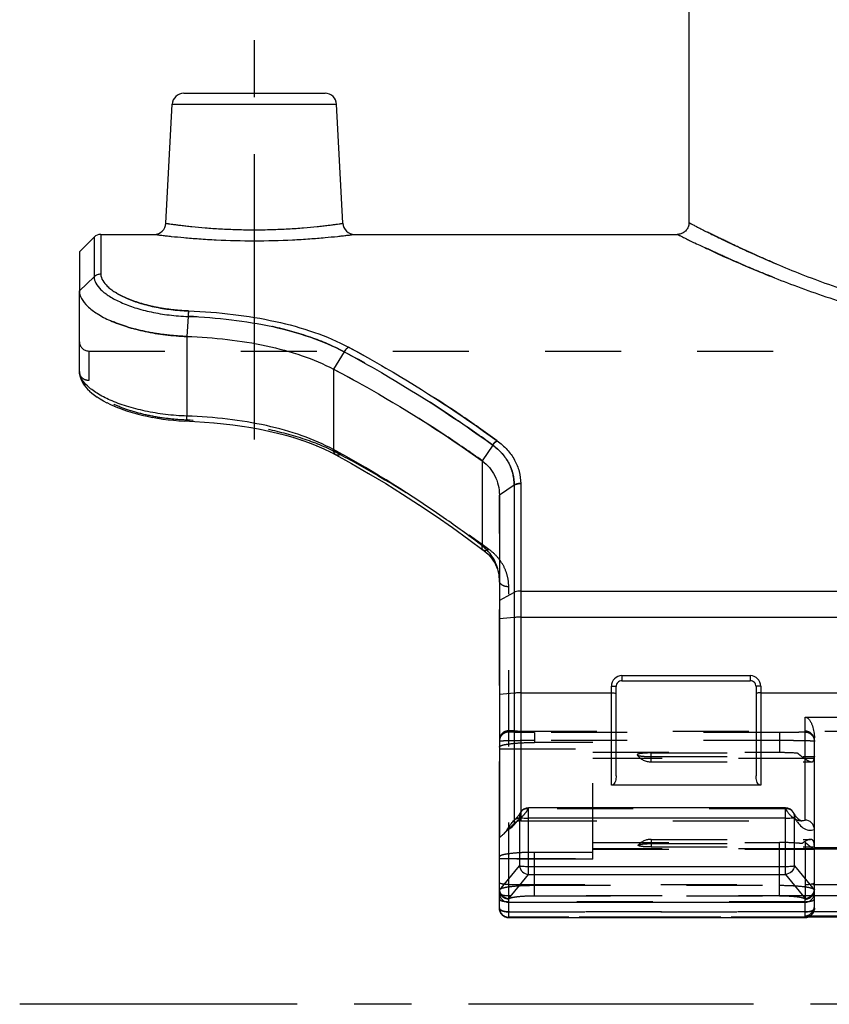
# Model space of a CAD drawing. Header units: millimetres. Extents: x 0 to 1000, y 0 to 1000.
# Tile 1 of 5: x 410 to 479, y 388 to 473. Entities that reach past the tile are written whole.
import ezdxf

# ---------------------------------------------------------------- set-up
doc = ezdxf.new("R2010")
doc.units = ezdxf.units.MM
doc.header["$LTSCALE"] = 65.185185
doc.linetypes.add('CENTER', pattern=[0.6, 0.375, -0.075, 0.075, -0.075])
doc.linetypes.add('HIDDEN', pattern=[0.2, 0.1, -0.1])
for name, color, linetype in [('ACHSEN_S', 7, 'CONTINUOUS'), ('FASEN', 7, 'CONTINUOUS'), ('FLAECHEN', 7, 'CONTINUOUS'), ('KOERPER', 7, 'CONTINUOUS'), ('KONST.EL_MIT_GEO', 7, 'CONTINUOUS')]:
    doc.layers.add(name, color=color, linetype=linetype)

msp = doc.modelspace()

# ---------------------------------------------------------------- linework, layer by layer
at = {"layer": 'ACHSEN_S', "color": 40, "linetype": 'CENTER'}
msp.add_line((590.12, 388.4), (409.88, 388.4), dxfattribs=at)
at = {"layer": 'FASEN', "color": 7, "linetype": 'Continuous'}
for p, q in [((415, 452.9), (416.266, 454.166)), ((415, 452.9), (415, 449.564)), ((451, 432.044), (451, 402.694))]:
    msp.add_line(p, q, dxfattribs=at)
at = {"layer": 'FASEN', "color": 8, "linetype": 'HIDDEN'}
msp.add_line((452.266, 403.905), (451.316, 402.956), dxfattribs=at)
for points, knots in [([(424.215, 445.649), (423.604, 445.67), (422.404, 445.761), (420.672, 446.04), (419.087, 446.446), (417.705, 446.955), (416.57, 447.538), (415.716, 448.171), (415.156, 448.834), (415, 449.339), (415, 449.564)], [0, 0, 0, 0, 0.173436, 0.340737, 0.496573, 0.636487, 0.757247, 0.856985, 0.936192, 1, 1, 1, 1]), ([(449.536, 434.987), (448.503, 435.72), (444.387, 438.546), (440.088, 441.108), (436.788, 442.842)], [0, 0, 0, 0, 0.253519, 1, 1, 1, 1])]:
    msp.add_open_spline(points, degree=3, knots=knots, dxfattribs=at)
at = {"layer": 'FASEN', "color": 7, "linetype": 'Continuous'}
for points, knots in [([(415, 449.564), (415, 449.339), (415.156, 448.835), (415.715, 448.172), (416.568, 447.539), (417.701, 446.956), (419.081, 446.448), (420.665, 446.042), (422.398, 445.762), (423.601, 445.67), (424.215, 445.649)], [0, 0, 0, 0, 0.063755, 0.142887, 0.242487, 0.363082, 0.502922, 0.658522, 0.825782, 1, 1, 1, 1]), ([(424.215, 445.649), (425.374, 445.609), (427.656, 445.443), (430.969, 444.915), (434.034, 444.092), (435.925, 443.3), (436.788, 442.842)], [0, 0, 0, 0, 0.267873, 0.528381, 0.774124, 1, 1, 1, 1]), ([(436.788, 442.842), (437.877, 442.27), (442.256, 439.869), (446.467, 437.165), (449.536, 434.987)], [0, 0, 0, 0, 0.24636, 1, 1, 1, 1]), ([(449.536, 434.987), (449.756, 434.814), (450.164, 434.424), (450.637, 433.718), (450.935, 432.91), (451, 432.334), (451, 432.044)], [0, 0, 0, 0, 0.246869, 0.494188, 0.74359, 1, 1, 1, 1])]:
    msp.add_open_spline(points, degree=3, knots=knots, dxfattribs=at)
at = {"layer": 'FLAECHEN', "color": 7, "linetype": 'Continuous'}
msp.add_line((467.25, 499.667), (467.25, 455.4), dxfattribs=at)
at = {"layer": 'FLAECHEN', "color": 8, "linetype": 'HIDDEN'}
msp.add_line((452.831, 404.14), (476.866, 404.14), dxfattribs=at)
at = {"layer": 'KOERPER', "color": 40, "linetype": 'CENTER'}
msp.add_line((430, 436.818), (430, 471.5), dxfattribs=at)
at = {"layer": 'KOERPER', "color": 7, "linetype": 'Continuous'}
for p, q in [((416.831, 454.4), (421.417, 454.4)), ((438.583, 454.4), (466.25, 454.4))]:
    msp.add_line(p, q, dxfattribs=at)
at = {"layer": 'KOERPER', "color": 8, "linetype": 'HIDDEN'}
for p, q in [((415.8, 444.4), (584.2, 444.4)), ((464, 409.183), (464, 409.948)), ((464, 409.183), (477.759, 409.183)), ((464, 402.54), (477.671, 402.54)), ((464, 402.54), (464, 401.885))]:
    msp.add_line(p, q, dxfattribs=at)
for centre, start, end in [((464, 410.683), 217.24161, 270), ((464, 401.04), 90, 137.74594)]:
    msp.add_arc(centre, 1.5, start, end, dxfattribs=at)
for points, knots in [([(464, 409.948), (463.917, 409.948), (463.755, 409.945), (463.52, 409.936), (463.307, 409.92), (463.123, 409.899), (462.977, 409.874), (462.882, 409.85), (462.83, 409.827), (462.808, 409.812), (462.797, 409.792), (462.802, 409.78), (462.806, 409.775)], [0, 0, 0, 0, 0.199547, 0.390703, 0.565121, 0.715619, 0.835973, 0.921714, 0.95103, 0.971763, 0.986082, 1, 1, 1, 1]), ([(462.806, 409.775), (462.816, 409.762), (462.859, 409.741), (462.939, 409.716), (463.056, 409.693), (463.268, 409.664), (463.587, 409.64), (463.856, 409.634), (464, 409.634)], [0, 0, 0, 0, 0.041627, 0.111783, 0.210279, 0.334509, 0.643834, 1, 1, 1, 1]), ([(464, 401.885), (463.847, 401.885), (463.568, 401.893), (463.243, 401.919), (463.04, 401.954), (462.953, 401.977), (462.906, 402), (462.887, 402.014), (462.879, 402.033), (462.886, 402.044), (462.89, 402.048)], [0, 0, 0, 0, 0.393714, 0.719599, 0.839263, 0.923436, 0.951707, 0.971403, 0.985237, 1, 1, 1, 1]), ([(462.89, 402.048), (462.901, 402.06), (462.942, 402.08), (463.018, 402.102), (463.128, 402.123), (463.325, 402.15), (463.62, 402.171), (463.868, 402.177), (464, 402.177)], [0, 0, 0, 0, 0.043829, 0.115715, 0.215164, 0.33955, 0.647163, 1, 1, 1, 1])]:
    msp.add_open_spline(points, degree=3, knots=knots, dxfattribs=at)
at = {"layer": 'KONST.EL_MIT_GEO', "color": 7, "linetype": 'Continuous'}
for p, q in [((423.949, 466.5), (436.051, 466.5)), ((422.416, 455.348), (422.95, 465.552)), ((422.95, 465.552), (437.05, 465.552)), ((437.584, 455.348), (437.05, 465.552)), ((416.266, 454.166), (416.266, 450.764)), ((416.831, 454.4), (416.831, 450.986)), ((416.266, 450.764), (415, 449.564)), ((415, 442.631), (415, 449.564)), ((424.315, 447.364), (424.215, 445.649)), ((424.215, 445.649), (424.216, 438.823)), ((437.685, 444.334), (436.788, 442.842)), ((436.788, 442.842), (436.789, 435.946)), ((415.195, 441.829), (415.298, 441.641)), ((415.293, 441.649), (415.415, 441.465)), ((415.409, 441.473), (415.551, 441.292)), ((415.545, 441.3), (415.706, 441.12)), ((415.699, 441.128), (415.881, 440.95)), ((415.872, 440.958), (416.074, 440.782)), ((416.065, 440.79), (416.288, 440.616)), ((416.278, 440.624), (416.523, 440.451)), ((416.511, 440.459), (416.779, 440.288)), ((416.766, 440.295), (417.055, 440.127)), ((417.041, 440.135), (417.352, 439.969)), ((417.337, 439.976), (417.669, 439.815)), ((417.654, 439.822), (418.006, 439.665)), ((417.991, 439.671), (418.362, 439.52)), ((418.346, 439.526), (418.736, 439.381)), ((418.72, 439.387), (419.125, 439.249)), ((419.109, 439.254), (419.53, 439.124)), ((419.514, 439.129), (419.949, 439.008)), ((419.932, 439.012), (420.378, 438.9)), ((420.362, 438.904), (420.817, 438.802)), ((420.801, 438.805), (421.265, 438.713)), ((421.249, 438.716), (421.717, 438.635)), ((421.701, 438.638), (422.173, 438.567)), ((422.157, 438.57), (422.632, 438.51)), ((422.616, 438.512), (423.089, 438.463)), ((423.074, 438.465), (423.543, 438.427)), ((423.528, 438.428), (423.994, 438.401)), ((450.436, 436.331), (449.536, 434.987)), ((449.536, 434.987), (449.536, 427.702)), ((452.831, 433.05), (452.831, 404.892)), ((452.266, 432.9), (451, 432.044)), ((452.266, 432.9), (452.266, 404.183)), ((452.266, 423.703), (451, 423.023)), ((452.831, 423.828), (547.169, 423.828)), ((452.266, 421.56), (451, 421.45)), ((452.831, 421.58), (547.169, 421.58)), ((461.5, 416.574), (472.5, 416.574)), ((461.5, 416.574), (461.5, 416.14)), ((461.5, 416.14), (472.5, 416.14)), ((472.5, 416.574), (472.5, 416.14)), ((460.6, 407.175), (460.6, 415.674)), ((461, 407.999), (461, 415.64)), ((473, 415.64), (473, 407.999)), ((473.4, 415.674), (473.4, 407.175)), ((452.266, 415.073), (451, 414.963)), ((452.831, 415.094), (460.6, 415.094)), ((473.4, 415.094), (526.6, 415.094)), ((477.2, 413.02), (486.8, 413.02)), ((477.2, 404.197), (477.2, 413.02)), ((478, 396.635), (478, 411.234)), ((473.4, 407.175), (460.6, 407.175)), ((475.511, 405.238), (453.49, 405.238)), ((453.49, 399.532), (453.49, 405.238)), ((475.511, 399.532), (475.511, 405.238)), ((452.717, 404.417), (452.717, 400.276)), ((475.511, 404.361), (453.49, 404.361)), ((476.283, 400.276), (476.283, 404.418)), ((452.266, 404.183), (452.32, 404.23)), ((476.866, 404.14), (476.869, 404.14)), ((451, 396.635), (451, 402.694)), ((486, 401.812), (478, 401.812)), ((486.005, 401.709), (477.995, 401.709)), ((486, 401.702), (478, 401.702)), ((451.004, 398.188), (452.717, 400.276)), ((453.49, 400.219), (475.511, 400.219)), ((476.283, 400.276), (477.996, 398.188)), ((451.8, 397.473), (453.49, 399.532)), ((453.49, 399.532), (475.511, 399.532)), ((475.511, 399.532), (477.2, 397.473)), ((478, 398.673), (486, 398.673)), ((486, 397.686), (478, 397.686)), ((451.8, 395.835), (451.8, 397.473)), ((451.8, 397.145), (477.2, 397.145)), ((477.2, 395.835), (477.2, 397.473)), ((486.605, 395.86), (477.395, 395.86)), ((486.068, 396.315), (477.933, 396.315)), ((451.8, 395.842), (477.2, 395.842)), ((451.8, 395.835), (477.2, 395.835))]:
    msp.add_line(p, q, dxfattribs=at)
at = {"layer": 'KONST.EL_MIT_GEO', "color": 8, "linetype": 'HIDDEN'}
for p, q in [((415.8, 444.4), (415.8, 441.869)), ((415.002, 442.559), (415.002, 442.557)), ((424.254, 438.476), (424.278, 438.475)), ((424.254, 438.475), (424.278, 438.475)), ((424.893, 438.363), (424.902, 438.363)), ((425.712, 438.315), (425.728, 438.314)), ((426.53, 438.251), (426.546, 438.25)), ((427.341, 438.172), (427.356, 438.17)), ((428.141, 438.078), (428.156, 438.076)), ((428.93, 437.968), (428.945, 437.966)), ((429.707, 437.844), (429.722, 437.841)), ((430.47, 437.703), (430.485, 437.7)), ((431.218, 437.547), (431.233, 437.544)), ((431.951, 437.376), (431.965, 437.372)), ((432.666, 437.189), (432.68, 437.185)), ((433.363, 436.986), (433.376, 436.982)), ((434.04, 436.767), (434.053, 436.763)), ((434.696, 436.533), (434.709, 436.528)), ((450.795, 436.713), (450.789, 436.717)), ((435.331, 436.282), (435.343, 436.277)), ((435.943, 436.016), (435.955, 436.01)), ((436.531, 435.734), (436.543, 435.728)), ((438.313, 434.762), (438.325, 434.756)), ((439.781, 433.917), (439.793, 433.91)), ((441.24, 433.042), (441.252, 433.035)), ((452.831, 433.05), (452.831, 433.072)), ((442.691, 432.138), (442.702, 432.131)), ((451, 402.694), (451, 432.044)), ((444.131, 431.205), (444.143, 431.198)), ((445.557, 430.247), (445.569, 430.24)), ((446.967, 429.266), (446.978, 429.258)), ((448.362, 428.26), (448.373, 428.252)), ((449.677, 427.279), (449.685, 427.273)), ((449.85, 427.136), (449.859, 427.128)), ((450.015, 426.983), (450.023, 426.974)), ((450.169, 426.822), (450.177, 426.813)), ((450.312, 426.653), (450.319, 426.643)), ((450.443, 426.476), (450.45, 426.466)), ((450.562, 426.292), (450.568, 426.282)), ((450.667, 426.101), (450.672, 426.091)), ((450.759, 425.903), (450.764, 425.893)), ((450.837, 425.698), (450.841, 425.688)), ((450.9, 425.487), (450.903, 425.477)), ((450.949, 425.27), (450.951, 425.259)), ((450.981, 425.045), (450.983, 425.034)), ((450.998, 424.815), (450.998, 424.804)), ((451.8, 397.473), (451.8, 424.19)), ((452.266, 411.832), (451.8, 411.84)), ((452.831, 411.827), (486.8, 411.827)), ((475, 411.701), (454, 411.701)), ((454, 411.701), (454, 410.846)), ((475, 411.701), (475, 410.003)), ((451, 410.311), (459, 410.311)), ((475, 411.005), (454, 411.005)), ((459, 410.846), (454, 410.846)), ((459, 400.851), (459, 410.846)), ((459, 410.003), (475, 410.003)), ((478, 409.468), (459, 409.468)), ((464, 409.948), (476.541, 409.948)), ((464, 409.634), (477.995, 409.634)), ((475.511, 405.169), (453.49, 405.169)), ((452.831, 404.892), (452.831, 404.14)), ((452.266, 404.183), (452.266, 403.905)), ((459, 402.27), (475, 402.27)), ((464, 402.177), (476.941, 402.177)), ((464, 401.885), (478, 401.885)), ((475, 397.704), (475, 402.27)), ((486.8, 402.304), (477.2, 402.304)), ((477.2, 402.304), (477.2, 397.473)), ((459, 401.427), (454, 401.427)), ((454, 397.704), (454, 401.427)), ((478, 401.735), (459, 401.735)), ((459, 401.701), (478, 401.701)), ((451, 400.892), (459, 400.892)), ((459, 400.851), (451, 400.851)), ((451.8, 398.673), (478, 398.673)), ((454, 398.602), (475, 398.602)), ((478, 397.686), (451.8, 397.686)), ((454, 397.704), (475, 397.704)), ((477.2, 397.196), (451.8, 397.196)), ((451.8, 396.329), (477.2, 396.329)), ((477.933, 396.315), (451.8, 396.315)), ((548.2, 395.867), (451.8, 395.867)), ((477.395, 395.86), (451.8, 395.86)), ((477.2, 395.981), (486.8, 395.981))]:
    msp.add_line(p, q, dxfattribs=at)
at = {"layer": 'KONST.EL_MIT_GEO', "color": 7, "linetype": 'Continuous'}
for points in [[(467.25, 455.4), (467.248, 455.335), (467.239, 455.254), (467.224, 455.175), (467.203, 455.097), (467.175, 455.021), (467.142, 454.947), (467.102, 454.877), (467.057, 454.81), (467.007, 454.746), (466.951, 454.687), (466.892, 454.633), (466.827, 454.584), (466.76, 454.54), (466.688, 454.501), (466.614, 454.469), (466.538, 454.442), (466.459, 454.422), (466.38, 454.408), (466.299, 454.401), (466.25, 454.4)], [(415, 442.631), (415.002, 442.551), (415.021, 442.369), (415.06, 442.187), (415.119, 442.004)], [(415.002, 442.557), (415.02, 442.378), (415.058, 442.195), (415.116, 442.012), (415.199, 441.821)], [(423.978, 438.402), (424.902, 438.363), (425.728, 438.314), (426.546, 438.25), (427.356, 438.17), (428.156, 438.076), (428.945, 437.966), (429.722, 437.841), (430.485, 437.7), (431.233, 437.544), (431.965, 437.372), (432.68, 437.185), (433.376, 436.982), (434.053, 436.763), (434.709, 436.528), (435.343, 436.277), (435.955, 436.01), (436.543, 435.728), (436.973, 435.503)], [(436.973, 435.503), (438.325, 434.756), (439.793, 433.91), (441.252, 433.035), (442.702, 432.131), (444.143, 431.198), (445.569, 430.24), (446.978, 429.258), (448.373, 428.252), (449.619, 427.324)], [(449.619, 427.324), (449.685, 427.273), (449.859, 427.128), (450.023, 426.974), (450.177, 426.813), (450.319, 426.643), (450.45, 426.466), (450.568, 426.282), (450.672, 426.091), (450.764, 425.893), (450.841, 425.688), (450.903, 425.477), (450.951, 425.259), (450.983, 425.034), (450.998, 424.804), (451, 424.701)], [(452.493, 404.399), (452.472, 404.375), (452.422, 404.322), (452.375, 404.277), (452.331, 404.239), (452.32, 404.23)], [(452.796, 404.837), (452.787, 404.821), (452.743, 404.748), (452.7, 404.679), (452.658, 404.615), (452.616, 404.555), (452.575, 404.5), (452.535, 404.45), (452.497, 404.403), (452.493, 404.399)], [(476.708, 404.209), (476.683, 404.228), (476.631, 404.272), (476.574, 404.326), (476.514, 404.391), (476.45, 404.468), (476.383, 404.557), (476.313, 404.659), (476.24, 404.775), (476.204, 404.837)], [(476.869, 404.14), (476.852, 404.14), (476.836, 404.144), (476.817, 404.149), (476.792, 404.159), (476.761, 404.175), (476.725, 404.198), (476.709, 404.209)]]:
    msp.add_lwpolyline(points, dxfattribs=at)
for centre, radius, start, end in [((423.949, 465.5), 1, 90, 177), ((436.051, 465.5), 1, 3, 90), ((421.417, 455.4), 1, 269.99916, 357.00019), ((438.583, 455.4), 1, 182.99981, 270.00084), ((416.831, 453.6), 0.8, 90, 135), ((392.347, 353.997), 93.224, 61.29863, 61.52873), ((446.849, 424.357), 4.29, 46.21091, 51.22766), ((461.5, 415.674), 0.9, 90.00113, 179.99907), ((461.5, 415.64), 0.5, 90.00044, 180.0023), ((472.5, 415.674), 0.9, 0.00101, 89.9988), ((472.5, 415.64), 0.5, 359.99767, 89.99949), ((453.49, 404.438), 0.8, 90, 150.07411), ((475.511, 404.438), 0.8, 29.91995, 90), ((449.114, 406.483), 4.153, 326.93947, 328.54424), ((448.882, 406.625), 4.425, 328.54398, 330.06474), ((449.325, 406.346), 3.901, 325.24866, 326.93965), ((451.74, 398.266), 0.74, 186.07917, 191.93138), ((451.76, 398.27), 0.76, 191.92702, 197.65138), ((477.24, 398.27), 0.76, 342.34862, 348.07298), ((477.26, 398.266), 0.74, 348.06862, 353.92083), ((451.8, 396.635), 0.8, 180, 270), ((477.2, 396.635), 0.8, 270, 360)]:
    msp.add_arc(centre, radius, start, end, dxfattribs=at)
at = {"layer": 'KONST.EL_MIT_GEO', "color": 8, "linetype": 'HIDDEN'}
for centre, radius, start, end in [((415.8, 445.2), 0.8, 180, 270), ((429.428, 420.707), 16.812, 61.87322, 62.97979), ((447.025, 424.701), 3.975, 359.99894, 1.90131), ((475.244, 409.768), 2.755, 356.73678, 357.21522), ((452.831, 403.34), 0.8, 90, 135), ((477.949, 401.878), 0.0515, 0.0118, 7.48821), ((451.8, 396.66), 0.8, 180, 270), ((451.15, 396.66), 0.15, 180.04402, 189.43511)]:
    msp.add_arc(centre, radius, start, end, dxfattribs=at)
for centre, major_axis, ratio, start_param, end_param in [((477.2, 411.031), (0.8, 0), 0.995638, 0, 1.570796), ((477.2, 396.817), (0, 0.835), 0.957542, -3.141593, -1.570796)]:
    msp.add_ellipse(centre, major_axis=major_axis, ratio=ratio, start_param=start_param, end_param=end_param, dxfattribs=at)
at = {"layer": 'KONST.EL_MIT_GEO', "color": 7, "linetype": 'Continuous'}
for centre, major_axis, start_param, end_param in [((451.8, 399.245), (0.68, 1.285), -3.695368, -3.594066), ((477.2, 399.245), (-0.68, 1.285), -2.689119, -2.587817)]:
    msp.add_ellipse(centre, major_axis=major_axis, ratio=0.327533, start_param=start_param, end_param=end_param, dxfattribs=at)
for points, knots in [([(422.416, 455.348), (422.418, 455.346), (422.431, 455.347), (422.458, 455.34), (422.504, 455.335), (422.567, 455.326), (422.648, 455.314), (422.792, 455.294), (423.014, 455.263), (423.331, 455.222), (423.711, 455.174), (424.152, 455.122), (424.847, 455.047), (425.833, 454.955), (427.127, 454.866), (428.535, 454.806), (430, 454.785), (431.465, 454.806), (432.873, 454.866), (434.167, 454.955), (435.153, 455.047), (435.848, 455.122), (436.289, 455.174), (436.669, 455.222), (436.986, 455.263), (437.208, 455.294), (437.352, 455.314), (437.433, 455.326), (437.496, 455.335), (437.542, 455.34), (437.569, 455.347), (437.582, 455.346), (437.584, 455.348)], [0, 0, 0, 0, 0.000607, 0.002422, 0.005442, 0.00966, 0.015064, 0.021639, 0.038233, 0.059271, 0.084539, 0.113788, 0.146735, 0.222431, 0.30877, 0.402492, 0.5, 0.597508, 0.691229, 0.777569, 0.853265, 0.886212, 0.915461, 0.940729, 0.961767, 0.978361, 0.984936, 0.99034, 0.994558, 0.997578, 0.999393, 1, 1, 1, 1]), ([(467.25, 455.4), (467.25, 455.401), (467.256, 455.396), (467.261, 455.395), (467.275, 455.387), (467.302, 455.374), (467.349, 455.348), (467.42, 455.312), (467.512, 455.264), (467.624, 455.207), (467.756, 455.139), (467.971, 455.029), (468.289, 454.867), (468.728, 454.645), (469.242, 454.389), (469.828, 454.101), (470.486, 453.783), (471.495, 453.303), (472.915, 452.65), (474.804, 451.827), (476.922, 450.962), (479.253, 450.086), (481.782, 449.229), (484.494, 448.423), (488.395, 447.441), (493.572, 446.535), (497.831, 446.279), (500, 446.279)], [0, 0, 0, 0, 0.000084, 0.000336, 0.000757, 0.001345, 0.003023, 0.00537, 0.00838, 0.012049, 0.016373, 0.021343, 0.033196, 0.047538, 0.064291, 0.083369, 0.104679, 0.128125, 0.18103, 0.241299, 0.308172, 0.380938, 0.458931, 0.541521, 0.628092, 0.810457, 1, 1, 1, 1]), ([(421.417, 454.4), (421.431, 454.4), (421.486, 454.389), (421.611, 454.377), (421.818, 454.35), (422.103, 454.316), (422.465, 454.274), (423.089, 454.207), (424.024, 454.115), (425.308, 454.012), (427.324, 453.891), (430, 453.826), (432.676, 453.891), (434.692, 454.012), (435.976, 454.115), (436.911, 454.207), (437.535, 454.274), (437.897, 454.316), (438.182, 454.35), (438.389, 454.377), (438.514, 454.389), (438.569, 454.4), (438.583, 454.4)], [0, 0, 0, 0, 0.002454, 0.009786, 0.021912, 0.038693, 0.059938, 0.085418, 0.14796, 0.223781, 0.309936, 0.5, 0.690064, 0.776219, 0.85204, 0.914583, 0.940062, 0.961308, 0.978088, 0.990214, 0.997546, 1, 1, 1, 1]), ([(466.25, 454.4), (466.254, 454.401), (466.261, 454.393), (466.276, 454.388), (466.304, 454.373), (466.353, 454.349), (466.428, 454.312), (466.524, 454.265), (466.693, 454.181), (466.956, 454.052), (467.334, 453.868), (467.791, 453.648), (468.326, 453.393), (468.937, 453.106), (469.622, 452.79), (470.671, 452.314), (472.147, 451.666), (474.107, 450.851), (476.302, 449.997), (478.713, 449.134), (481.324, 448.292), (484.117, 447.502), (488.126, 446.544), (493.429, 445.663), (497.784, 445.415), (500, 445.415)], [0, 0, 0, 0, 0.000339, 0.000762, 0.001354, 0.003045, 0.005407, 0.008439, 0.012133, 0.02149, 0.03342, 0.047853, 0.064709, 0.083897, 0.105323, 0.128888, 0.182033, 0.242525, 0.309585, 0.382484, 0.460537, 0.543099, 0.629541, 0.811336, 1, 1, 1, 1]), ([(416.266, 450.764), (416.265, 450.575), (416.398, 450.149), (416.876, 449.585), (417.611, 449.037), (418.594, 448.527), (419.798, 448.078), (421.186, 447.716), (422.712, 447.465), (423.772, 447.383), (424.315, 447.364)], [0, 0, 0, 0, 0.061377, 0.138761, 0.237339, 0.357658, 0.497839, 0.654562, 0.823564, 1, 1, 1, 1]), ([(416.831, 450.986), (416.728, 450.987), (416.519, 450.948), (416.34, 450.835), (416.266, 450.764)], [0, 0, 0, 0, 0.503267, 1, 1, 1, 1]), ([(416.831, 450.986), (416.836, 450.598), (417.189, 450.112), (417.695, 449.686), (418.214, 449.328), (419.012, 448.917), (420.135, 448.499), (421.433, 448.161), (422.86, 447.927), (423.852, 447.85), (424.36, 447.832)], [0, 0, 0, 0, 0.135762, 0.182331, 0.234415, 0.354799, 0.495265, 0.652573, 0.82246, 1, 1, 1, 1]), ([(424.36, 447.832), (424.348, 447.769), (424.331, 447.612), (424.32, 447.456), (424.315, 447.364)], [0, 0, 0, 0, 0.411976, 1, 1, 1, 1]), ([(424.315, 447.364), (425.555, 447.32), (427.99, 447.139), (431.512, 446.565), (434.763, 445.676), (436.768, 444.826), (437.685, 444.334)], [0, 0, 0, 0, 0.269646, 0.529421, 0.77393, 1, 1, 1, 1]), ([(424.36, 447.832), (425.635, 447.788), (428.134, 447.601), (431.75, 447.012), (435.084, 446.101), (437.139, 445.229), (438.079, 444.725)], [0, 0, 0, 0, 0.269968, 0.529868, 0.774258, 1, 1, 1, 1]), ([(438.079, 444.725), (438.041, 444.705), (437.883, 444.605), (437.759, 444.457), (437.685, 444.334)], [0, 0, 0, 0, 0.228115, 1, 1, 1, 1]), ([(437.685, 444.334), (438.764, 443.757), (443.148, 441.309), (447.361, 438.557), (450.436, 436.331)], [0, 0, 0, 0, 0.243874, 1, 1, 1, 1]), ([(438.079, 444.725), (439.155, 444.147), (443.528, 441.697), (447.729, 438.941), (450.795, 436.713)], [0, 0, 0, 0, 0.243791, 1, 1, 1, 1]), ([(424.216, 438.823), (423.6, 438.845), (422.396, 438.937), (420.661, 439.221), (419.076, 439.63), (417.695, 440.137), (416.71, 440.636), (416.067, 441.071), (415.445, 441.58), (415, 442.164), (415, 442.633)], [0, 0, 0, 0, 0.176315, 0.345599, 0.503136, 0.644558, 0.766199, 0.818826, 0.865766, 1, 1, 1, 1]), ([(424.25, 438.39), (424.246, 438.391), (424.24, 438.403), (424.235, 438.424), (424.229, 438.462), (424.222, 438.536), (424.217, 438.659), (424.215, 438.764), (424.215, 438.823)], [0, 0, 0, 0, 0.02435, 0.077898, 0.162886, 0.278453, 0.593415, 1, 1, 1, 1]), ([(436.789, 435.946), (435.924, 436.418), (434.035, 437.23), (430.973, 438.072), (427.663, 438.612), (425.379, 438.782), (424.216, 438.823)], [0, 0, 0, 0, 0.227303, 0.472103, 0.731379, 1, 1, 1, 1]), ([(450.436, 436.331), (450.458, 436.372), (450.517, 436.469), (450.64, 436.597), (450.742, 436.679), (450.795, 436.713)], [0, 0, 0, 0, 0.260784, 0.643309, 1, 1, 1, 1]), ([(450.795, 436.713), (451.11, 436.488), (451.681, 435.989), (452.334, 435.089), (452.735, 434.096), (452.827, 433.397), (452.831, 433.05)], [0, 0, 0, 0, 0.267505, 0.51908, 0.760792, 1, 1, 1, 1]), ([(436.973, 435.503), (436.908, 435.539), (436.797, 435.682), (436.783, 435.854), (436.788, 435.946)], [0, 0, 0, 0, 0.444279, 1, 1, 1, 1]), ([(449.536, 427.702), (448.525, 428.466), (444.534, 431.376), (440.337, 434.004), (437.117, 435.767)], [0, 0, 0, 0, 0.25669, 1, 1, 1, 1]), ([(450.436, 436.331), (450.725, 436.119), (451.247, 435.65), (451.837, 434.805), (452.192, 433.875), (452.267, 433.223), (452.266, 432.9)], [0, 0, 0, 0, 0.266399, 0.517613, 0.759738, 1, 1, 1, 1]), ([(452.266, 432.9), (452.305, 432.923), (452.482, 433.007), (452.68, 433.05), (452.831, 433.05)], [0, 0, 0, 0, 0.228509, 1, 1, 1, 1]), ([(449.619, 427.324), (449.573, 427.359), (449.506, 427.49), (449.52, 427.627), (449.536, 427.702)], [0, 0, 0, 0, 0.430378, 1, 1, 1, 1]), ([(450.998, 424.833), (450.982, 425.313), (450.765, 426.295), (450.176, 427.11), (449.818, 427.454)], [0, 0, 0, 0, 0.491577, 1, 1, 1, 1]), ([(452.831, 423.828), (452.779, 423.828), (452.586, 423.818), (452.391, 423.77), (452.266, 423.703)], [0, 0, 0, 0, 0.268264, 1, 1, 1, 1]), ([(452.831, 421.58), (452.779, 421.58), (452.591, 421.579), (452.402, 421.572), (452.266, 421.56)], [0, 0, 0, 0, 0.275608, 1, 1, 1, 1]), ([(460.6, 415.674), (460.651, 415.674), (460.745, 415.673), (460.857, 415.667), (460.928, 415.66), (460.966, 415.654), (460.987, 415.649), (461, 415.643), (461, 415.64)], [0, 0, 0, 0, 0.378523, 0.699801, 0.823499, 0.916079, 0.97462, 1, 1, 1, 1]), ([(473.4, 415.674), (473.349, 415.674), (473.255, 415.673), (473.143, 415.667), (473.072, 415.66), (473.034, 415.654), (473.013, 415.649), (473, 415.643), (473, 415.64)], [0, 0, 0, 0, 0.378523, 0.699801, 0.823499, 0.916079, 0.97462, 1, 1, 1, 1]), ([(452.831, 415.094), (452.779, 415.094), (452.591, 415.092), (452.402, 415.085), (452.266, 415.073)], [0, 0, 0, 0, 0.275608, 1, 1, 1, 1]), ([(460.6, 415.094), (460.651, 415.094), (460.745, 415.092), (460.857, 415.086), (460.928, 415.079), (460.966, 415.073), (460.987, 415.068), (461, 415.062), (461, 415.059)], [0, 0, 0, 0, 0.378523, 0.699801, 0.823499, 0.916079, 0.97462, 1, 1, 1, 1]), ([(473.4, 415.094), (473.349, 415.094), (473.255, 415.092), (473.143, 415.086), (473.072, 415.079), (473.034, 415.073), (473.013, 415.068), (473, 415.062), (473, 415.059)], [0, 0, 0, 0, 0.378523, 0.699801, 0.823499, 0.916079, 0.97462, 1, 1, 1, 1]), ([(477.2, 413.02), (477.286, 413.02), (477.456, 412.938), (477.62, 412.734), (477.745, 412.504), (477.871, 412.18), (477.972, 411.755), (478, 411.408), (478, 411.234)], [0, 0, 0, 0, 0.124045, 0.2493, 0.37459, 0.499819, 0.749938, 1, 1, 1, 1]), ([(461, 407.999), (461, 407.918), (460.992, 407.76), (460.95, 407.53), (460.874, 407.348), (460.757, 407.215), (460.657, 407.175), (460.6, 407.175)], [0, 0, 0, 0, 0.243616, 0.474573, 0.702009, 0.827646, 1, 1, 1, 1]), ([(473.4, 407.175), (473.343, 407.175), (473.243, 407.215), (473.126, 407.348), (473.05, 407.53), (473.008, 407.76), (473, 407.918), (473, 407.999)], [0, 0, 0, 0, 0.172367, 0.298, 0.525433, 0.756387, 1, 1, 1, 1]), ([(452.796, 404.836), (452.743, 404.744), (452.703, 404.598), (452.712, 404.454), (452.717, 404.418)], [0, 0, 0, 0, 0.744405, 1, 1, 1, 1]), ([(452.717, 404.418), (452.751, 404.406), (452.847, 404.391), (453.019, 404.374), (453.241, 404.364), (453.404, 404.361), (453.49, 404.361)], [0, 0, 0, 0, 0.141624, 0.372306, 0.668714, 1, 1, 1, 1]), ([(475.511, 404.361), (475.596, 404.361), (475.759, 404.364), (475.981, 404.374), (476.153, 404.391), (476.249, 404.406), (476.283, 404.418)], [0, 0, 0, 0, 0.33156, 0.627968, 0.858521, 1, 1, 1, 1]), ([(476.283, 404.418), (476.288, 404.454), (476.297, 404.598), (476.257, 404.744), (476.204, 404.837)], [0, 0, 0, 0, 0.255992, 1, 1, 1, 1]), ([(476.283, 404.418), (476.301, 404.387), (476.371, 404.269), (476.446, 404.153), (476.506, 404.071)], [0, 0, 0, 0, 0.261216, 1, 1, 1, 1]), ([(451.66, 403.369), (451.719, 403.389), (451.973, 403.5), (452.184, 403.693), (452.325, 403.855)], [0, 0, 0, 0, 0.222433, 1, 1, 1, 1]), ([(451.661, 403.369), (451.737, 403.478), (451.859, 403.66), (452.053, 403.937), (452.179, 404.101), (452.266, 404.183)], [0, 0, 0, 0, 0.392475, 0.647759, 1, 1, 1, 1]), ([(452.325, 403.855), (452.342, 403.875), (452.415, 403.962), (452.482, 404.052), (452.531, 404.122)], [0, 0, 0, 0, 0.239533, 1, 1, 1, 1]), ([(476.506, 404.071), (476.546, 404.015), (476.695, 403.819), (476.871, 403.641), (477.017, 403.538)], [0, 0, 0, 0, 0.27739, 1, 1, 1, 1]), ([(476.869, 404.14), (476.896, 404.14), (477.009, 404.145), (477.12, 404.169), (477.2, 404.197)], [0, 0, 0, 0, 0.245566, 1, 1, 1, 1]), ([(477.017, 403.538), (477.16, 403.435), (477.485, 403.28), (477.845, 403.33), (478, 403.391)], [0, 0, 0, 0, 0.514413, 1, 1, 1, 1]), ([(478, 403.391), (478, 403.595), (477.827, 404.02), (477.404, 404.194), (477.2, 404.197)], [0, 0, 0, 0, 0.500471, 1, 1, 1, 1]), ([(451.316, 402.956), (451.29, 402.93), (451.192, 402.835), (451.084, 402.749), (451, 402.694)], [0, 0, 0, 0, 0.263704, 1, 1, 1, 1]), ([(451.66, 403.369), (451.633, 403.33), (451.526, 403.186), (451.409, 403.049), (451.316, 402.956)], [0, 0, 0, 0, 0.265625, 1, 1, 1, 1]), ([(452.717, 400.276), (452.751, 400.263), (452.847, 400.249), (453.019, 400.232), (453.241, 400.221), (453.404, 400.219), (453.49, 400.219)], [0, 0, 0, 0, 0.141624, 0.372306, 0.668714, 1, 1, 1, 1]), ([(452.717, 400.276), (452.736, 400.088), (452.922, 399.717), (453.3, 399.547), (453.49, 399.532)], [0, 0, 0, 0, 0.497933, 1, 1, 1, 1]), ([(475.511, 400.219), (475.596, 400.219), (475.759, 400.221), (475.981, 400.232), (476.153, 400.249), (476.249, 400.263), (476.283, 400.276)], [0, 0, 0, 0, 0.331286, 0.627694, 0.858376, 1, 1, 1, 1]), ([(476.283, 400.276), (476.264, 400.088), (476.078, 399.717), (475.7, 399.547), (475.511, 399.532)], [0, 0, 0, 0, 0.497933, 1, 1, 1, 1]), ([(451, 397.929), (451, 397.827), (451.042, 397.621), (451.22, 397.36), (451.486, 397.186), (451.696, 397.145), (451.8, 397.145)], [0, 0, 0, 0, 0.247266, 0.496092, 0.747204, 1, 1, 1, 1]), ([(451.035, 398.04), (451.085, 397.882), (451.296, 397.594), (451.633, 397.479), (451.8, 397.473)], [0, 0, 0, 0, 0.49598, 1, 1, 1, 1]), ([(477.2, 397.473), (477.367, 397.479), (477.704, 397.594), (477.915, 397.882), (477.965, 398.04)], [0, 0, 0, 0, 0.50402, 1, 1, 1, 1]), ([(477.2, 397.145), (477.304, 397.145), (477.514, 397.186), (477.78, 397.36), (477.958, 397.621), (478, 397.827), (478, 397.929)], [0, 0, 0, 0, 0.252796, 0.503908, 0.752734, 1, 1, 1, 1]), ([(451.8, 395.842), (451.696, 395.842), (451.486, 395.883), (451.22, 396.059), (451.042, 396.323), (451, 396.532), (451, 396.635)], [0, 0, 0, 0, 0.251003, 0.501399, 0.750972, 1, 1, 1, 1]), ([(478, 396.635), (478, 396.532), (477.958, 396.323), (477.78, 396.059), (477.514, 395.883), (477.304, 395.842), (477.2, 395.842)], [0, 0, 0, 0, 0.249017, 0.498592, 0.748987, 1, 1, 1, 1])]:
    msp.add_open_spline(points, degree=3, knots=knots, dxfattribs=at)
at = {"layer": 'KONST.EL_MIT_GEO', "color": 8, "linetype": 'HIDDEN'}
for points, knots in [([(500, 446.279), (497.831, 446.279), (493.571, 446.535), (487.462, 447.605), (482.718, 448.912), (479.251, 450.087), (476.92, 450.963), (474.802, 451.827), (472.914, 452.651), (471.272, 453.406), (470.068, 453.983), (469.241, 454.39), (468.727, 454.646), (468.289, 454.867), (467.927, 455.051), (467.674, 455.181), (467.512, 455.264), (467.42, 455.312), (467.349, 455.349), (467.297, 455.374), (467.268, 455.393), (467.253, 455.397), (467.25, 455.4)], [0, 0, 0, 0, 0.189584, 0.371974, 0.541115, 0.619112, 0.691876, 0.758746, 0.81901, 0.871909, 0.916659, 0.935733, 0.952482, 0.966819, 0.978666, 0.987956, 0.991624, 0.994633, 0.996978, 0.998656, 0.999664, 1, 1, 1, 1]), ([(500, 445.415), (497.784, 445.415), (493.428, 445.663), (487.167, 446.703), (482.288, 447.981), (478.711, 449.135), (476.3, 449.998), (474.105, 450.851), (472.146, 451.667), (470.44, 452.415), (469.187, 452.989), (468.325, 453.393), (467.79, 453.648), (467.333, 453.869), (466.956, 454.052), (466.693, 454.181), (466.523, 454.265), (466.428, 454.312), (466.353, 454.349), (466.299, 454.374), (466.269, 454.393), (466.253, 454.397), (466.25, 454.4)], [0, 0, 0, 0, 0.188702, 0.37052, 0.539508, 0.617565, 0.690462, 0.757519, 0.818007, 0.871146, 0.916132, 0.935316, 0.952167, 0.966595, 0.97852, 0.987872, 0.991566, 0.994595, 0.996957, 0.998647, 0.999662, 1, 1, 1, 1]), ([(424.36, 447.832), (423.852, 447.85), (422.86, 447.927), (421.433, 448.161), (420.136, 448.499), (419.012, 448.917), (418.214, 449.328), (417.696, 449.686), (417.189, 450.112), (416.836, 450.598), (416.831, 450.986)], [0, 0, 0, 0, 0.177473, 0.347348, 0.504663, 0.645153, 0.765555, 0.817646, 0.864221, 1, 1, 1, 1]), ([(424.36, 447.832), (424.348, 447.769), (424.331, 447.612), (424.32, 447.456), (424.315, 447.364)], [0, 0, 0, 0, 0.411915, 1, 1, 1, 1]), ([(437.685, 444.334), (436.768, 444.827), (434.763, 445.676), (431.513, 446.565), (427.99, 447.138), (425.556, 447.32), (424.315, 447.364)], [0, 0, 0, 0, 0.226042, 0.470527, 0.730311, 1, 1, 1, 1]), ([(438.079, 444.725), (438.041, 444.705), (437.884, 444.605), (437.759, 444.457), (437.685, 444.334)], [0, 0, 0, 0, 0.228148, 1, 1, 1, 1]), ([(450.436, 436.331), (449.394, 437.085), (445.279, 439.962), (440.977, 442.573), (437.685, 444.334)], [0, 0, 0, 0, 0.256266, 1, 1, 1, 1]), ([(450.789, 436.717), (449.75, 437.472), (445.65, 440.351), (441.361, 442.963), (438.079, 444.725)], [0, 0, 0, 0, 0.25635, 1, 1, 1, 1]), ([(415.8, 441.869), (415.696, 441.869), (415.488, 441.908), (415.223, 442.076), (415.043, 442.329), (415, 442.532), (415, 442.631)], [0, 0, 0, 0, 0.255337, 0.507537, 0.755326, 1, 1, 1, 1]), ([(424.278, 438.475), (423.716, 438.494), (422.614, 438.577), (421.025, 438.831), (419.57, 439.197), (418.299, 439.651), (417.388, 440.099), (416.793, 440.484), (416.44, 440.763), (416.161, 441.044), (415.906, 441.388), (415.8, 441.685), (415.8, 441.869)], [0, 0, 0, 0, 0.175912, 0.345037, 0.502724, 0.644513, 0.766476, 0.819124, 0.865918, 0.906887, 0.942357, 1, 1, 1, 1]), ([(424.278, 438.475), (424.274, 438.453), (424.268, 438.431), (424.258, 438.39), (424.25, 438.39)], [0, 0, 0, 0, 0.719464, 1, 1, 1, 1]), ([(424.278, 438.475), (424.274, 438.453), (424.268, 438.431), (424.258, 438.39), (424.25, 438.39)], [0, 0, 0, 0, 0.719457, 1, 1, 1, 1]), ([(437.354, 435.533), (436.451, 436.016), (434.481, 436.847), (431.294, 437.707), (427.856, 438.259), (425.485, 438.433), (424.278, 438.475)], [0, 0, 0, 0, 0.227585, 0.472573, 0.731749, 1, 1, 1, 1]), ([(450.436, 436.331), (450.456, 436.373), (450.511, 436.473), (450.635, 436.601), (450.736, 436.683), (450.789, 436.717)], [0, 0, 0, 0, 0.260537, 0.642998, 1, 1, 1, 1]), ([(437.354, 435.533), (437.291, 435.499), (437.164, 435.452), (437.026, 435.475), (436.973, 435.503)], [0, 0, 0, 0, 0.543267, 1, 1, 1, 1]), ([(437.354, 435.533), (438.437, 434.954), (442.836, 432.49), (447.043, 429.685), (450.101, 427.405)], [0, 0, 0, 0, 0.243445, 1, 1, 1, 1]), ([(452.266, 432.9), (452.267, 433.223), (452.192, 433.874), (451.837, 434.805), (451.247, 435.649), (450.725, 436.119), (450.436, 436.331)], [0, 0, 0, 0, 0.240209, 0.482315, 0.733547, 1, 1, 1, 1]), ([(452.266, 432.9), (452.303, 432.93), (452.473, 433.038), (452.68, 433.072), (452.831, 433.072)], [0, 0, 0, 0, 0.23957, 1, 1, 1, 1]), ([(450.101, 427.405), (450.057, 427.375), (449.969, 427.324), (449.808, 427.268), (449.675, 427.281), (449.619, 427.324)], [0, 0, 0, 0, 0.315107, 0.585656, 1, 1, 1, 1]), ([(450.101, 427.405), (450.057, 427.375), (449.969, 427.324), (449.808, 427.268), (449.675, 427.281), (449.619, 427.324)], [0, 0, 0, 0, 0.315107, 0.585656, 1, 1, 1, 1]), ([(451.8, 424.19), (451.8, 424.493), (451.729, 425.104), (451.398, 425.976), (450.851, 426.766), (450.368, 427.206), (450.101, 427.405)], [0, 0, 0, 0, 0.24124, 0.484168, 0.735295, 1, 1, 1, 1]), ([(451.8, 424.19), (451.697, 424.19), (451.499, 424.214), (451.239, 424.319), (451.052, 424.483), (451, 424.633), (451, 424.701)], [0, 0, 0, 0, 0.297983, 0.570411, 0.802114, 1, 1, 1, 1]), ([(451.8, 411.84), (451.714, 411.842), (451.53, 411.815), (451.263, 411.671), (451.053, 411.405), (451, 411.169), (451, 411.05)], [0, 0, 0, 0, 0.206925, 0.440042, 0.713101, 1, 1, 1, 1]), ([(451.8, 411.739), (451.596, 411.739), (451.171, 411.569), (451, 411.144), (451, 410.94)], [0, 0, 0, 0, 0.500027, 1, 1, 1, 1]), ([(454, 411.701), (453.856, 411.701), (453.574, 411.701), (453.165, 411.703), (452.789, 411.707), (452.46, 411.711), (452.222, 411.716), (452.064, 411.721), (451.972, 411.724), (451.902, 411.728), (451.846, 411.73), (451.821, 411.736), (451.8, 411.736), (451.8, 411.739)], [0, 0, 0, 0, 0.196022, 0.384266, 0.557373, 0.708657, 0.832433, 0.88254, 0.924166, 0.956946, 0.9806, 0.994936, 1, 1, 1, 1]), ([(452.266, 411.832), (452.305, 411.831), (452.494, 411.828), (452.682, 411.827), (452.831, 411.827)], [0, 0, 0, 0, 0.210369, 1, 1, 1, 1]), ([(477.2, 411.739), (477.2, 411.736), (477.179, 411.736), (477.154, 411.73), (477.098, 411.728), (477.028, 411.724), (476.936, 411.721), (476.778, 411.716), (476.54, 411.711), (476.211, 411.707), (475.835, 411.703), (475.426, 411.701), (475.144, 411.701), (475, 411.701)], [0, 0, 0, 0, 0.005063, 0.019401, 0.043056, 0.075836, 0.117461, 0.167568, 0.291344, 0.442627, 0.615734, 0.803977, 1, 1, 1, 1]), ([(477.2, 411.739), (477.404, 411.739), (477.829, 411.569), (478, 411.144), (478, 410.94)], [0, 0, 0, 0, 0.500027, 1, 1, 1, 1]), ([(454, 411.005), (453.804, 411.005), (453.421, 411.004), (452.864, 411.001), (452.351, 410.995), (451.961, 410.988), (451.686, 410.981), (451.511, 410.976), (451.361, 410.971), (451.235, 410.966), (451.139, 410.959), (451.063, 410.955), (451.029, 410.947), (451, 410.945), (451, 410.94)], [0, 0, 0, 0, 0.195479, 0.383309, 0.55622, 0.707547, 0.773283, 0.831548, 0.881806, 0.923589, 0.956518, 0.980304, 0.99476, 1, 1, 1, 1]), ([(451, 410.454), (451, 410.486), (451.054, 410.533), (451.135, 410.572), (451.285, 410.626), (451.535, 410.681), (452.076, 410.764), (452.909, 410.828), (453.617, 410.846), (454, 410.846)], [0, 0, 0, 0, 0.031168, 0.057443, 0.091823, 0.184764, 0.307799, 0.625977, 1, 1, 1, 1]), ([(478, 410.94), (478, 410.945), (477.971, 410.947), (477.937, 410.955), (477.861, 410.959), (477.765, 410.966), (477.639, 410.971), (477.489, 410.976), (477.314, 410.981), (477.039, 410.988), (476.649, 410.995), (476.136, 411.001), (475.579, 411.004), (475.196, 411.005), (475, 411.005)], [0, 0, 0, 0, 0.005239, 0.019696, 0.043482, 0.076411, 0.118194, 0.168452, 0.226717, 0.292453, 0.44378, 0.616691, 0.804521, 1, 1, 1, 1]), ([(475, 410.003), (475.134, 410.003), (475.649, 409.999), (476.163, 409.977), (476.541, 409.948)], [0, 0, 0, 0, 0.261528, 1, 1, 1, 1]), ([(476.541, 409.948), (476.656, 409.848), (476.88, 409.665), (477.206, 409.427), (477.488, 409.256), (477.678, 409.183), (477.759, 409.183)], [0, 0, 0, 0, 0.313855, 0.596987, 0.83202, 1, 1, 1, 1]), ([(477.759, 409.183), (477.794, 409.183), (477.868, 409.199), (477.945, 409.298), (477.98, 409.44), (477.99, 409.549), (477.994, 409.611)], [0, 0, 0, 0, 0.193265, 0.391768, 0.654483, 1, 1, 1, 1]), ([(453.49, 405.169), (453.353, 405.18), (453.073, 405.142), (452.861, 404.949), (452.796, 404.837)], [0, 0, 0, 0, 0.514069, 1, 1, 1, 1]), ([(453.097, 404.641), (453.132, 404.679), (453.276, 404.844), (453.401, 405.025), (453.49, 405.169)], [0, 0, 0, 0, 0.23128, 1, 1, 1, 1]), ([(476.204, 404.837), (476.139, 404.949), (475.927, 405.141), (475.647, 405.182), (475.511, 405.169)], [0, 0, 0, 0, 0.48591, 1, 1, 1, 1]), ([(475.511, 405.169), (475.566, 405.079), (475.77, 404.772), (476.025, 404.491), (476.244, 404.344)], [0, 0, 0, 0, 0.287002, 1, 1, 1, 1]), ([(452.32, 404.23), (452.427, 404.314), (452.604, 404.389), (452.785, 404.399), (452.831, 404.398)], [0, 0, 0, 0, 0.746398, 1, 1, 1, 1]), ([(452.831, 404.398), (452.854, 404.415), (452.948, 404.49), (453.035, 404.574), (453.097, 404.641)], [0, 0, 0, 0, 0.237811, 1, 1, 1, 1]), ([(476.244, 404.344), (476.339, 404.28), (476.538, 404.177), (476.76, 404.14), (476.866, 404.14)], [0, 0, 0, 0, 0.520218, 1, 1, 1, 1]), ([(476.941, 402.177), (476.798, 402.193), (476.152, 402.251), (475.504, 402.27), (475, 402.27)], [0, 0, 0, 0, 0.222298, 1, 1, 1, 1]), ([(477.671, 402.54), (477.554, 402.54), (477.287, 402.433), (477.062, 402.277), (476.941, 402.177)], [0, 0, 0, 0, 0.42788, 1, 1, 1, 1]), ([(477.976, 401.702), (477.958, 401.702), (477.913, 401.721), (477.841, 401.763), (477.752, 401.825), (477.612, 401.933), (477.425, 402.092), (477.276, 402.23), (477.2, 402.304)], [0, 0, 0, 0, 0.055755, 0.143137, 0.254824, 0.38426, 0.678281, 1, 1, 1, 1]), ([(478, 401.885), (477.998, 401.979), (477.991, 402.145), (477.946, 402.363), (477.834, 402.515), (477.723, 402.54), (477.671, 402.54)], [0, 0, 0, 0, 0.34585, 0.611236, 0.809884, 1, 1, 1, 1]), ([(454, 401.427), (453.617, 401.427), (452.909, 401.41), (452.076, 401.345), (451.535, 401.262), (451.285, 401.207), (451.135, 401.154), (451.054, 401.115), (451, 401.067), (451, 401.036)], [0, 0, 0, 0, 0.374023, 0.692201, 0.815236, 0.908177, 0.942557, 0.968832, 1, 1, 1, 1]), ([(478, 401.721), (478, 401.719), (477.999, 401.715), (477.996, 401.711), (477.995, 401.709)], [0, 0, 0, 0, 0.462786, 1, 1, 1, 1]), ([(451.8, 398.673), (451.698, 398.673), (451.511, 398.679), (451.255, 398.71), (451.1, 398.742), (451, 398.792), (451, 398.82)], [0, 0, 0, 0, 0.368897, 0.683716, 0.900241, 1, 1, 1, 1]), ([(451, 398.21), (451, 398.242), (451.054, 398.289), (451.135, 398.328), (451.285, 398.381), (451.535, 398.437), (452.076, 398.52), (452.909, 398.584), (453.617, 398.602), (454, 398.602)], [0, 0, 0, 0, 0.031168, 0.057443, 0.091823, 0.184764, 0.307799, 0.625977, 1, 1, 1, 1]), ([(475, 398.602), (475.383, 398.602), (476.091, 398.584), (476.924, 398.52), (477.465, 398.437), (477.715, 398.381), (477.865, 398.328), (477.946, 398.289), (478, 398.242), (478, 398.21)], [0, 0, 0, 0, 0.374023, 0.692201, 0.815236, 0.908177, 0.942557, 0.968832, 1, 1, 1, 1]), ([(477.2, 398.673), (477.302, 398.673), (477.489, 398.679), (477.745, 398.71), (477.9, 398.742), (478, 398.792), (478, 398.82)], [0, 0, 0, 0, 0.368897, 0.683716, 0.900241, 1, 1, 1, 1]), ([(451.8, 397.417), (451.696, 397.417), (451.486, 397.458), (451.22, 397.634), (451.042, 397.898), (451, 398.107), (451, 398.21)], [0, 0, 0, 0, 0.25101, 0.501403, 0.750975, 1, 1, 1, 1]), ([(451.8, 397.686), (451.697, 397.686), (451.506, 397.698), (451.283, 397.739), (451.139, 397.793), (451.051, 397.84), (451, 397.899), (451, 397.936)], [0, 0, 0, 0, 0.350902, 0.653132, 0.774134, 0.87128, 1, 1, 1, 1]), ([(451.8, 397.417), (451.8, 397.44), (451.862, 397.494), (451.988, 397.535), (452.193, 397.585), (452.588, 397.643), (453.2, 397.692), (453.719, 397.704), (454, 397.704)], [0, 0, 0, 0, 0.03117, 0.091709, 0.184664, 0.307713, 0.625922, 1, 1, 1, 1]), ([(475, 397.704), (475.281, 397.704), (475.8, 397.692), (476.412, 397.643), (476.807, 397.585), (477.012, 397.535), (477.138, 397.494), (477.2, 397.44), (477.2, 397.417)], [0, 0, 0, 0, 0.374078, 0.692287, 0.815336, 0.908291, 0.96883, 1, 1, 1, 1]), ([(477.2, 397.417), (477.304, 397.417), (477.514, 397.458), (477.78, 397.634), (477.958, 397.898), (478, 398.107), (478, 398.21)], [0, 0, 0, 0, 0.25101, 0.501403, 0.750975, 1, 1, 1, 1]), ([(451, 397.425), (451, 397.39), (451.054, 397.336), (451.139, 397.294), (451.284, 397.245), (451.507, 397.207), (451.698, 397.196), (451.8, 397.196)], [0, 0, 0, 0, 0.122706, 0.219141, 0.34049, 0.645356, 1, 1, 1, 1]), ([(477.2, 397.196), (477.302, 397.196), (477.493, 397.207), (477.716, 397.245), (477.861, 397.294), (477.946, 397.336), (478, 397.39), (478, 397.425)], [0, 0, 0, 0, 0.354644, 0.65951, 0.780859, 0.877294, 1, 1, 1, 1]), ([(451, 396.66), (451, 396.557), (451.042, 396.348), (451.22, 396.084), (451.486, 395.908), (451.696, 395.867), (451.8, 395.867)], [0, 0, 0, 0, 0.249018, 0.498592, 0.748987, 1, 1, 1, 1]), ([(451, 396.635), (451, 396.591), (451.047, 396.521), (451.139, 396.46), (451.282, 396.395), (451.506, 396.343), (451.698, 396.329), (451.8, 396.329)], [0, 0, 0, 0, 0.145487, 0.245647, 0.366591, 0.661716, 1, 1, 1, 1]), ([(451.234, 396.416), (451.203, 396.429), (451.108, 396.476), (451.014, 396.562), (451.002, 396.635)], [0, 0, 0, 0, 0.316249, 1, 1, 1, 1]), ([(451.8, 396.315), (451.748, 396.315), (451.556, 396.323), (451.363, 396.36), (451.234, 396.416)], [0, 0, 0, 0, 0.270841, 1, 1, 1, 1]), ([(477.2, 396.329), (477.302, 396.329), (477.494, 396.343), (477.718, 396.395), (477.861, 396.46), (477.953, 396.521), (478, 396.591), (478, 396.635)], [0, 0, 0, 0, 0.338294, 0.633414, 0.754356, 0.854515, 1, 1, 1, 1])]:
    msp.add_open_spline(points, degree=3, knots=knots, dxfattribs=at)
for points in [[(436.789, 435.946), (436.898, 435.887), (437.008, 435.827), (437.117, 435.767)], [(449.536, 427.702), (449.633, 427.624), (449.727, 427.541), (449.817, 427.454)], [(450.998, 424.833), (450.999, 424.789), (451, 424.745), (451, 424.701)], [(477.995, 409.634), (477.998, 409.627), (478, 409.619), (478, 409.612)], [(477.995, 401.709), (477.991, 401.704), (477.983, 401.702), (477.976, 401.702)]]:
    msp.add_open_spline(points, degree=3, dxfattribs=at)

doc.saveas('drawing.dxf')
